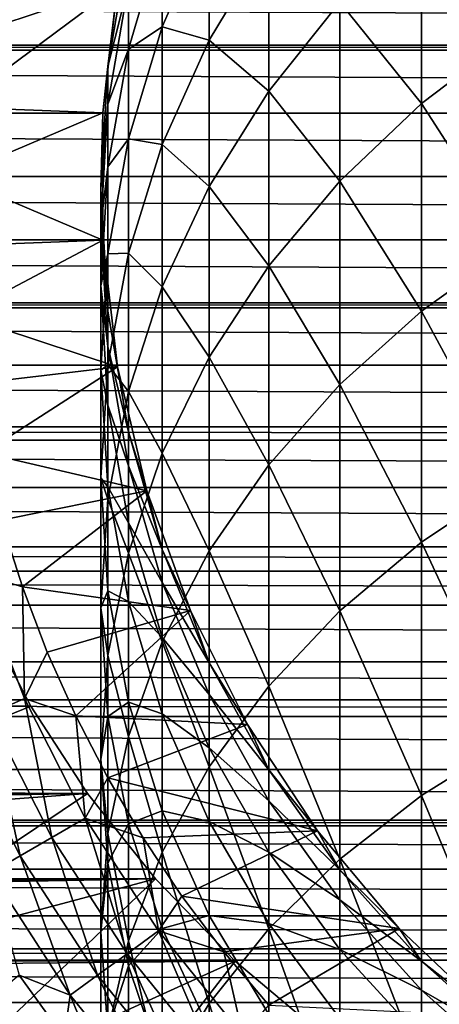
# Model space of a CAD drawing. Header units: metres. Extents: x -109 to 109, y -505 to 40.
# Tile 174 of 256: x -14 to -9, y -51 to -39. Entities that reach past the tile are written whole.
import ezdxf

# ---------------------------------------------------------------- set-up
doc = ezdxf.new("R2010")
doc.units = ezdxf.units.M
doc.layers.add('solid_K244224000C74', color=7, linetype='CONTINUOUS')

msp = doc.modelspace()

# ---------------------------------------------------------------- linework, layer by layer
at = {"layer": 'solid_K244224000C74'}
for points in [[(-8.105368, -39.312458, 129.4823), (-8.105368, -37.107155, 125.644775), (-9.192389, -37.968147, 125.194939)], [(-12.270483, -39.223412, 115.65033), (-11.712595, -37.945328, 116.075211), (-12.270483, -38.127308, 111.850189)], [(-11.712595, -39.380741, 119.876343), (-11.712595, -37.945328, 116.075211), (-12.270483, -39.223412, 115.65033)], [(-11.712595, -39.380741, 119.876343), (-11.007415, -38.206127, 120.374619), (-11.712595, -37.945328, 116.075211)], [(-9.192389, -40.134613, 128.964874), (-9.192389, -37.968147, 125.194939), (-10.163809, -38.931595, 124.691566)], [(-9.192389, -40.134613, 128.964874), (-8.105368, -39.312458, 129.4823), (-9.192389, -37.968147, 125.194939)], [(-12.674063, -39.487782, 111.516266), (-12.270483, -38.127308, 111.850189), (-12.674063, -38.722252, 107.750633)], [(-12.270483, -39.223412, 115.65033), (-12.270483, -38.127308, 111.850189), (-12.674063, -39.487782, 111.516266)], [(-12.802501, -38.742573, 100.099998), (-12.918259, -39.693695, 103.820633), (-12.674063, -38.261078, 103.935738)], [(-12.674063, -38.722252, 107.750633), (-12.674063, -38.261078, 103.935738), (-12.918259, -39.693695, 103.820633)], [(-11.007415, -39.985386, 124.140999), (-11.007415, -38.206127, 120.374619), (-11.712595, -39.380741, 119.876343)], [(-11.007415, -39.985386, 124.140999), (-10.163809, -38.931595, 124.691566), (-11.007415, -38.206127, 120.374619)], [(-12.80248, -38.742481, 76.099998), (-14.550302, -38.536583, 76.099998), (-14.665458, -39.356064, 76.099998)], [(74.439682, -39.440685, -15.521873), (-74.439682, -39.440685, -15.521873), (-73.545837, -38.762474, -15.438701)], [(73.545837, -38.762478, -15.438701), (74.439682, -39.440685, -15.521873), (-73.545837, -38.762474, -15.438701)], [(-12.80248, -38.742481, 76.099998), (-14.665458, -39.356064, 76.099998), (-14.734483, -40.177307, 76.099998)], [(-12.978005, -40.244209, 76.099998), (-12.80248, -38.742481, 76.099998), (-14.734483, -40.177307, 76.099998)], [(-12.802501, -38.742573, 100.099998), (-12.978005, -40.244209, 76.099998), (-12.978006, -40.244118, 100.099998)], [(-12.802501, -38.742573, 100.099998), (-12.978006, -40.244118, 100.099998), (-12.918259, -39.693695, 103.820633)], [(-12.802501, -38.742573, 100.099998), (-12.80248, -38.742481, 76.099998), (-12.978005, -40.244209, 76.099998)], [(-12.918259, -40.141029, 107.521042), (-12.674063, -38.722252, 107.750633), (-12.918259, -39.693695, 103.820633)], [(-12.674063, -39.487782, 111.516266), (-12.674063, -38.722252, 107.750633), (-12.918259, -40.141029, 107.521042)], [(-10.163809, -41.054607, 128.385895), (-10.163809, -38.931595, 124.691566), (-11.007415, -39.985386, 124.140999)], [(-10.163809, -41.054607, 128.385895), (-9.192389, -40.134613, 128.964874), (-10.163809, -38.931595, 124.691566)], [(-12.674063, -40.552738, 115.208412), (-12.270483, -39.223412, 115.65033), (-12.674063, -39.487782, 111.516266)], [(-12.270483, -40.620651, 119.350357), (-12.270483, -39.223412, 115.65033), (-12.674063, -40.552738, 115.208412)], [(-12.270483, -40.620651, 119.350357), (-11.712595, -39.380741, 119.876343), (-12.270483, -39.223412, 115.65033)], [(-8.105368, -41.818317, 133.130661), (-8.105368, -39.312458, 129.4823), (-9.192389, -40.134613, 128.964874)], [(74.52034, -39.5019, -15.527901), (-74.52034, -39.5019, -15.527901), (-74.439682, -39.440685, -15.521873)], [(74.439682, -39.440685, -15.521873), (74.52034, -39.5019, -15.527901), (-74.439682, -39.440685, -15.521873)], [(-11.712595, -41.116268, 123.550156), (-11.712595, -39.380741, 119.876343), (-12.270483, -40.620651, 119.350357)], [(-11.712595, -41.116268, 123.550156), (-11.007415, -39.985386, 124.140999), (-11.712595, -39.380741, 119.876343)], [(75.504868, -40.248245, -15.581876), (-75.504868, -40.248241, -15.581876), (-74.52034, -39.5019, -15.527901)], [(74.52034, -39.5019, -15.527901), (75.504868, -40.248245, -15.581876), (-74.52034, -39.5019, -15.527901)], [(-12.918259, -40.883587, 111.173668), (-12.674063, -39.487782, 111.516266), (-12.918259, -40.141029, 107.521042)], [(-12.674063, -40.552738, 115.208412), (-12.674063, -39.487782, 111.516266), (-12.918259, -40.883587, 111.173668)], [(-12.978006, -40.244118, 100.099998), (-13, -41.144558, 103.704056), (-12.918259, -39.693695, 103.820633)], [(-12.918259, -40.141029, 107.521042), (-12.918259, -39.693695, 103.820633), (-13, -41.144558, 103.704056)], [(-11.007415, -42.060867, 127.752617), (-11.007415, -39.985386, 124.140999), (-11.712595, -41.116268, 123.550156)], [(-11.007415, -42.060867, 127.752617), (-10.163809, -41.054607, 128.385895), (-11.007415, -39.985386, 124.140999)], [(-12.978005, -40.244209, 76.099998), (-14.734483, -40.177307, 76.099998), (-14.75736, -41, 76.099998)], [(-13, -41.577877, 107.288521), (-12.918259, -40.141029, 107.521042), (-13, -41.144558, 103.704056)], [(-12.918259, -40.883587, 111.173668), (-12.918259, -40.141029, 107.521042), (-13, -41.577877, 107.288521)], [(-9.192389, -42.596348, 132.549011), (-9.192389, -40.134613, 128.964874), (-10.163809, -41.054607, 128.385895)], [(-9.192389, -42.596348, 132.549011), (-8.105368, -41.818317, 133.130661), (-9.192389, -40.134613, 128.964874)], [(-75.504868, -40.248241, -15.581876), (76.5, -41, -15.6), (-76.5, -41, -15.6)], [(75.504868, -40.248245, -15.581876), (76.5, -41, -15.6), (-75.504868, -40.248241, -15.581876)], [(-12.978005, -41.755791, 76.099998), (-12.978005, -40.244209, 76.099998), (-14.75736, -41, 76.099998)], [(-12.978006, -40.244118, 100.099998), (-12.978006, -41.755882, 100.099998), (-13, -41.144558, 103.704056)], [(-12.978006, -40.244118, 100.099998), (-12.978005, -40.244209, 76.099998), (-12.978005, -41.755791, 76.099998)], [(-12.978006, -40.244118, 100.099998), (-12.978005, -41.755791, 76.099998), (-12.978006, -41.755882, 100.099998)], [(-12.918259, -41.916584, 114.755013), (-12.674063, -40.552738, 115.208412), (-12.918259, -40.883587, 111.173668)], [(-12.674063, -41.910267, 118.803291), (-12.674063, -40.552738, 115.208412), (-12.918259, -41.916584, 114.755013)], [(-12.674063, -41.910267, 118.803291), (-12.270483, -40.620651, 119.350357), (-12.674063, -40.552738, 115.208412)], [(-12.270483, -42.31002, 122.92646), (-12.270483, -40.620651, 119.350357), (-12.674063, -41.910267, 118.803291)], [(-12.270483, -42.31002, 122.92646), (-11.712595, -41.116268, 123.550156), (-12.270483, -40.620651, 119.350357)], [(-13, -42.297165, 110.826714), (-12.918259, -40.883587, 111.173668), (-13, -41.577877, 107.288521)], [(-12.918259, -41.916584, 114.755013), (-12.918259, -40.883587, 111.173668), (-13, -42.297165, 110.826714)], [(-76.5, -41, -15.6), (76.5, -41, -15.6), (75.50486, -41.751762, -15.581876)], [(-75.50486, -41.751759, -15.581876), (-76.5, -41, -15.6), (75.50486, -41.751762, -15.581876)], [(-12.978005, -41.755791, 76.099998), (-14.75736, -41, 76.099998), (-14.734483, -41.822689, 76.099998)], [(-10.163809, -43.466961, 131.898117), (-10.163809, -41.054607, 128.385895), (-11.007415, -42.060867, 127.752617)], [(-10.163809, -43.466961, 131.898117), (-9.192389, -42.596348, 132.549011), (-10.163809, -41.054607, 128.385895)], [(-12.978006, -41.755882, 100.099998), (-12.918259, -42.595421, 103.587486), (-13, -41.144558, 103.704056)], [(-13, -41.577877, 107.288521), (-13, -41.144558, 103.704056), (-12.918259, -42.595421, 103.587486)], [(-11.712595, -43.140743, 127.073006), (-11.712595, -41.116268, 123.550156), (-12.270483, -42.31002, 122.92646)], [(-11.712595, -43.140743, 127.073006), (-11.007415, -42.060867, 127.752617), (-11.712595, -41.116268, 123.550156)], [(-12.918259, -43.014721, 107.056007), (-13, -41.577877, 107.288521), (-12.918259, -42.595421, 103.587486)], [(-13, -42.297165, 110.826714), (-13, -41.577877, 107.288521), (-12.918259, -43.014721, 107.056007)], [(-75.50486, -41.751759, -15.581876), (75.50486, -41.751762, -15.581876), (74.520325, -42.498112, -15.5279)], [(-74.520332, -42.498108, -15.5279), (-75.50486, -41.751759, -15.581876), (74.520325, -42.498112, -15.5279)], [(-12.978005, -41.755791, 76.099998), (-14.734483, -41.822689, 76.099998), (-14.665459, -42.643929, 76.099998)], [(-12.80248, -43.257519, 76.099998), (-12.978005, -41.755791, 76.099998), (-14.665459, -42.643929, 76.099998)], [(-12.978006, -41.755882, 100.099998), (-12.978005, -41.755791, 76.099998), (-12.80248, -43.257519, 76.099998)], [(-12.978006, -41.755882, 100.099998), (-12.80248, -43.257519, 76.099998), (-12.802501, -43.257427, 100.099998)], [(-12.978006, -41.755882, 100.099998), (-12.802501, -43.257427, 100.099998), (-12.918259, -42.595421, 103.587486)], [(-13, -43.297798, 114.295845), (-12.918259, -41.916584, 114.755013), (-13, -42.297165, 110.826714)], [(-12.918259, -43.233376, 118.242012), (-12.918259, -41.916584, 114.755013), (-13, -43.297798, 114.295845)], [(-12.918259, -43.233376, 118.242012), (-12.674063, -41.910267, 118.803291), (-12.918259, -41.916584, 114.755013)], [(-12.674063, -43.551628, 122.277763), (-12.674063, -41.910267, 118.803291), (-12.918259, -43.233376, 118.242012)], [(-12.674063, -43.551628, 122.277763), (-12.270483, -42.31002, 122.92646), (-12.674063, -41.910267, 118.803291)], [(-8.105368, -44.608604, 136.566391), (-8.105368, -41.818317, 133.130661), (-9.192389, -42.596348, 132.549011)], [(-11.007415, -44.419212, 131.186218), (-11.007415, -42.060867, 127.752617), (-11.712595, -43.140743, 127.073006)], [(-11.007415, -44.419212, 131.186218), (-10.163809, -43.466961, 131.898117), (-11.007415, -42.060867, 127.752617)], [(-12.918259, -43.710747, 110.479752), (-13, -42.297165, 110.826714), (-12.918259, -43.014721, 107.056007)], [(-13, -43.297798, 114.295845), (-13, -42.297165, 110.826714), (-12.918259, -43.710747, 110.479752)], [(-12.270483, -44.280651, 126.355621), (-12.270483, -42.31002, 122.92646), (-12.674063, -43.551628, 122.277763)], [(-12.270483, -44.280651, 126.355621), (-11.712595, -43.140743, 127.073006), (-12.270483, -42.31002, 122.92646)], [(-74.520332, -42.498108, -15.5279), (74.520325, -42.498112, -15.5279), (74.440132, -42.558971, -15.521908)], [(-74.440132, -42.558971, -15.521908), (-74.520332, -42.498108, -15.5279), (74.440132, -42.558971, -15.521908)], [(-74.440132, -42.558971, -15.521908), (74.440132, -42.558971, -15.521908), (73.545815, -43.237541, -15.438699)], [(-73.545822, -43.237537, -15.438699), (-74.440132, -42.558971, -15.521908), (73.545815, -43.237541, -15.438699)], [(-12.802501, -43.257427, 100.099998), (-12.674063, -44.028038, 103.472374), (-12.918259, -42.595421, 103.587486)], [(-12.918259, -43.014721, 107.056007), (-12.918259, -42.595421, 103.587486), (-12.674063, -44.028038, 103.472374)], [(-9.192389, -45.337494, 135.924225), (-9.192389, -42.596348, 132.549011), (-10.163809, -43.466961, 131.898117)], [(-9.192389, -45.337494, 135.924225), (-8.105368, -44.608604, 136.566391), (-9.192389, -42.596348, 132.549011)], [(-12.80248, -43.257519, 76.099998), (-14.665459, -42.643929, 76.099998), (-14.550303, -43.463409, 76.099998)], [(-12.674063, -44.433498, 106.826416), (-12.918259, -43.014721, 107.056007), (-12.674063, -44.028038, 103.472374)], [(-12.918259, -43.710747, 110.479752), (-12.918259, -43.014721, 107.056007), (-12.674063, -44.433498, 106.826416)], [(-11.712595, -45.441128, 130.422211), (-11.712595, -43.140743, 127.073006), (-12.270483, -44.280651, 126.355621)], [(-11.712595, -45.441128, 130.422211), (-11.007415, -44.419212, 131.186218), (-11.712595, -43.140743, 127.073006)], [(-73.545822, -43.237537, -15.438699), (73.545815, -43.237541, -15.438699), (72.579369, -43.968987, -15.314866)], [(-72.579376, -43.968983, -15.314867), (-73.545822, -43.237537, -15.438699), (72.579369, -43.968987, -15.314866)], [(-12.80248, -43.257519, 76.099998), (-14.550303, -43.463409, 76.099998), (-14.389164, -44.275692, 76.099998)], [(-12.45388, -44.728359, 76.099998), (-12.80248, -43.257519, 76.099998), (-14.389164, -44.275692, 76.099998)], [(-13, -44.57333, 117.673592), (-12.918259, -43.233376, 118.242012), (-13, -43.297798, 114.295845)], [(-12.918259, -44.825478, 121.612228), (-12.918259, -43.233376, 118.242012), (-13, -44.57333, 117.673592)], [(-12.918259, -44.679016, 113.836678), (-13, -43.297798, 114.295845), (-12.918259, -43.710747, 110.479752)], [(-13, -44.57333, 117.673592), (-13, -43.297798, 114.295845), (-12.918259, -44.679016, 113.836678)], [(-12.918259, -44.825478, 121.612228), (-12.674063, -43.551628, 122.277763), (-12.918259, -43.233376, 118.242012)], [(-12.802501, -43.257427, 100.099998), (-12.80248, -43.257519, 76.099998), (-12.45388, -44.728359, 76.099998)], [(-12.802501, -43.257427, 100.099998), (-12.45388, -44.728359, 76.099998), (-12.453864, -44.728443, 100.099998)], [(-12.802501, -43.257427, 100.099998), (-12.453864, -44.728443, 100.099998), (-12.674063, -44.028038, 103.472374)], [(-12.674063, -45.466255, 125.609474), (-12.674063, -43.551628, 122.277763), (-12.918259, -44.825478, 121.612228)], [(-12.674063, -45.466255, 125.609474), (-12.270483, -44.280651, 126.355621), (-12.674063, -43.551628, 122.277763)], [(-10.163809, -46.153126, 135.205643), (-10.163809, -43.466961, 131.898117), (-11.007415, -44.419212, 131.186218)], [(-10.163809, -46.153126, 135.205643), (-9.192389, -45.337494, 135.924225), (-10.163809, -43.466961, 131.898117)], [(-12.674063, -45.106552, 110.137161), (-12.918259, -43.710747, 110.479752), (-12.674063, -44.433498, 106.826416)], [(-12.918259, -44.679016, 113.836678), (-12.918259, -43.710747, 110.479752), (-12.674063, -45.106552, 110.137161)], [(-72.579376, -43.968983, -15.314867), (72.579369, -43.968987, -15.314866), (72.369705, -44.127586, -15.283265)], [(-72.369705, -44.127586, -15.283265), (-72.579376, -43.968983, -15.314867), (72.369705, -44.127586, -15.283265)], [(-12.453864, -44.728443, 100.099998), (-12.270483, -45.424393, 103.360184), (-12.674063, -44.028038, 103.472374)], [(-12.674063, -44.433498, 106.826416), (-12.674063, -44.028038, 103.472374), (-12.270483, -45.424393, 103.360184)], [(-72.369705, -44.127586, -15.283265), (72.369705, -44.127586, -15.283265), (71.628746, -44.688652, -15.157633)], [(-71.628754, -44.688648, -15.157634), (-72.369705, -44.127586, -15.283265), (71.628746, -44.688652, -15.157633)], [(-12.45388, -44.728359, 76.099998), (-14.389164, -44.275692, 76.099998), (-14.182702, -45.078056, 76.099998)], [(-12.270483, -46.519852, 129.615753), (-12.270483, -44.280651, 126.355621), (-12.674063, -45.466255, 125.609474)], [(-12.270483, -46.519852, 129.615753), (-11.712595, -45.441128, 130.422211), (-12.270483, -44.280651, 126.355621)], [(-12.270483, -45.816364, 106.602638), (-12.674063, -44.433498, 106.826416), (-12.270483, -45.424393, 103.360184)], [(-12.674063, -45.106552, 110.137161), (-12.674063, -44.433498, 106.826416), (-12.270483, -45.816364, 106.602638)], [(-11.007415, -47.045238, 134.419693), (-11.007415, -44.419212, 131.186218), (-11.712595, -45.441128, 130.422211)], [(-11.007415, -47.045238, 134.419693), (-10.163809, -46.153126, 135.205643), (-11.007415, -44.419212, 131.186218)], [(-12.918259, -45.913288, 117.105171), (-13, -44.57333, 117.673592), (-12.918259, -44.679016, 113.836678)], [(-13, -46.115551, 120.93821), (-13, -44.57333, 117.673592), (-12.918259, -45.913288, 117.105171)], [(-13, -46.115551, 120.93821), (-12.918259, -44.825478, 121.612228), (-13, -44.57333, 117.673592)], [(-8.105368, -47.665348, 139.767365), (-8.105368, -44.608604, 136.566391), (-9.192389, -45.337494, 135.924225)], [(-71.628754, -44.688648, -15.157634), (71.628746, -44.688652, -15.157633), (70.697975, -45.394161, -14.968345)], [(-70.697975, -45.394157, -14.968346), (-71.628754, -44.688648, -15.157634), (70.697975, -45.394161, -14.968345)], [(-12.45388, -44.728359, 76.099998), (-14.182702, -45.078056, 76.099998), (-13.931458, -45.867611, 76.099998)], [(-11.936769, -46.14912, 76.099998), (-12.45388, -44.728359, 76.099998), (-13.931458, -45.867611, 76.099998)], [(-12.674063, -46.042858, 113.383286), (-12.918259, -44.679016, 113.836678), (-12.674063, -45.106552, 110.137161)], [(-12.918259, -45.913288, 117.105171), (-12.918259, -44.679016, 113.836678), (-12.674063, -46.042858, 113.383286)], [(-12.453864, -44.728443, 100.099998), (-12.45388, -44.728359, 76.099998), (-11.936769, -46.14912, 76.099998)], [(-12.453864, -44.728443, 100.099998), (-11.936769, -46.14912, 76.099998), (-11.93681, -46.149036, 100.099998)], [(-12.453864, -44.728443, 100.099998), (-11.93681, -46.149036, 100.099998), (-12.270483, -45.424393, 103.360184)], [(-12.918259, -46.682648, 124.843948), (-12.918259, -44.825478, 121.612228), (-13, -46.115551, 120.93821)], [(-12.918259, -46.682648, 124.843948), (-12.674063, -45.466255, 125.609474), (-12.918259, -44.825478, 121.612228)], [(-14.480089, -45.704865, 76.063286), (-13.931458, -45.867611, 76.099998), (-14.182702, -45.078056, 76.099998)], [(-12.270483, -46.467026, 109.80323), (-12.674063, -45.106552, 110.137161), (-12.270483, -45.816364, 106.602638)], [(-12.674063, -46.042858, 113.383286), (-12.674063, -45.106552, 110.137161), (-12.270483, -46.467026, 109.80323)], [(-70.697975, -45.394157, -14.968346), (70.697975, -45.394161, -14.968345), (70.320206, -45.680058, -14.881433)], [(-70.320206, -45.680058, -14.881433), (-70.697975, -45.394157, -14.968346), (70.320206, -45.680058, -14.881433)], [(-11.93681, -46.149036, 100.099998), (-11.712595, -46.766926, 103.252312), (-12.270483, -45.424393, 103.360184)], [(-12.270483, -45.816364, 106.602638), (-12.270483, -45.424393, 103.360184), (-11.712595, -46.766926, 103.252312)], [(-9.192389, -48.340412, 139.068832), (-9.192389, -45.337494, 135.924225), (-10.163809, -46.153126, 135.205643)], [(-9.192389, -48.340412, 139.068832), (-8.105368, -47.665348, 139.767365), (-9.192389, -45.337494, 135.924225)], [(-12.674063, -47.641823, 128.776962), (-12.674063, -45.466255, 125.609474), (-12.918259, -46.682648, 124.843948)], [(-12.674063, -47.641823, 128.776962), (-12.270483, -46.519852, 129.615753), (-12.674063, -45.466255, 125.609474)], [(-11.712595, -48.002613, 133.576233), (-11.712595, -45.441128, 130.422211), (-12.270483, -46.519852, 129.615753)], [(-11.712595, -48.002613, 133.576233), (-11.007415, -47.045238, 134.419693), (-11.712595, -45.441128, 130.422211)], [(-70.320206, -45.680058, -14.881433), (70.320206, -45.680058, -14.881433), (69.785904, -46.084335, -14.748204)], [(-69.785912, -46.084332, -14.748206), (-70.320206, -45.680058, -14.881433), (69.785904, -46.084335, -14.748204)], [(-13.908973, -47.192673, 76.063286), (-13.931458, -45.867611, 76.099998), (-14.480089, -45.704865, 76.063286)], [(-13.908973, -47.192673, 76.063286), (-14.480089, -45.704865, 76.063286), (-14.327603, -47.379059, 75.953461)], [(-11.936769, -46.14912, 76.099998), (-13.931458, -45.867611, 76.099998), (-13.636667, -46.640984, 76.099998)], [(-13.908973, -47.192673, 76.063286), (-13.636667, -46.640984, 76.099998), (-13.931458, -45.867611, 76.099998)], [(-11.712595, -47.145931, 106.387482), (-12.270483, -45.816364, 106.602638), (-11.712595, -46.766926, 103.252312)], [(-12.270483, -46.467026, 109.80323), (-12.270483, -45.816364, 106.602638), (-11.712595, -47.145931, 106.387482)], [(-12.918259, -47.405628, 120.264191), (-13, -46.115551, 120.93821), (-12.918259, -45.913288, 117.105171)], [(-12.674063, -47.236397, 116.543892), (-12.918259, -45.913288, 117.105171), (-12.674063, -46.042858, 113.383286)], [(-12.918259, -47.405628, 120.264191), (-12.918259, -45.913288, 117.105171), (-12.674063, -47.236397, 116.543892)], [(-69.785912, -46.084332, -14.748206), (69.785904, -46.084335, -14.748204), (68.90107, -46.754723, -14.499765)], [(-68.901077, -46.754715, -14.499767), (-69.785912, -46.084332, -14.748206), (68.90107, -46.754723, -14.499765)], [(-13, -47.914536, 124.068672), (-13, -46.115551, 120.93821), (-12.918259, -47.405628, 120.264191)], [(-13, -47.914536, 124.068672), (-12.918259, -46.682648, 124.843948), (-13, -46.115551, 120.93821)], [(-12.270483, -47.372185, 112.94136), (-12.674063, -46.042858, 113.383286), (-12.270483, -46.467026, 109.80323)], [(-12.674063, -47.236397, 116.543892), (-12.674063, -46.042858, 113.383286), (-12.270483, -47.372185, 112.94136)], [(-68.302765, -47.207886, 14.311609), (-13.830821, -47.284237, 14.278248), (-14.377265, -46.240864, 14.69331)], [(-17.08334, -48.605885, 27.37269), (-14.377265, -46.240864, 14.69331), (-13.830821, -47.284237, 14.278248)], [(-11.936769, -46.14912, 76.099998), (-13.636667, -46.640984, 76.099998), (-13.298898, -47.396793, 76.099998)], [(-11.258359, -47.499935, 76.099998), (-11.936769, -46.14912, 76.099998), (-13.298898, -47.396793, 76.099998)], [(-11.93681, -46.149036, 100.099998), (-11.936769, -46.14912, 76.099998), (-11.258359, -47.499935, 76.099998)], [(-11.93681, -46.149036, 100.099998), (-11.258359, -47.499935, 76.099998), (-11.25833, -47.5, 100.099998)], [(-11.93681, -46.149036, 100.099998), (-11.25833, -47.5, 100.099998), (-11.712595, -46.766926, 103.252312)], [(-10.163809, -49.09581, 138.287186), (-10.163809, -46.153126, 135.205643), (-11.007415, -47.045238, 134.419693)], [(-10.163809, -49.09581, 138.287186), (-9.192389, -48.340412, 139.068832), (-10.163809, -46.153126, 135.205643)], [(-11.712595, -47.775063, 109.482178), (-12.270483, -46.467026, 109.80323), (-11.712595, -47.145931, 106.387482)], [(-12.270483, -47.372185, 112.94136), (-12.270483, -46.467026, 109.80323), (-11.712595, -47.775063, 109.482178)], [(-12.270483, -49.01321, 132.685867), (-12.270483, -46.519852, 129.615753), (-12.674063, -47.641823, 128.776962)], [(-12.270483, -49.01321, 132.685867), (-11.712595, -48.002613, 133.576233), (-12.270483, -46.519852, 129.615753)], [(-13.908973, -47.192673, 76.063286), (-13.298898, -47.396793, 76.099998), (-13.636667, -46.640984, 76.099998)], [(-12.918259, -48.792927, 127.916374), (-12.918259, -46.682648, 124.843948), (-13, -47.914536, 124.068672)], [(-12.918259, -48.792927, 127.916374), (-12.674063, -47.641823, 128.776962), (-12.918259, -46.682648, 124.843948)], [(-68.901077, -46.754715, -14.499767), (68.90107, -46.754723, -14.499765), (68.30278, -47.207878, -14.311612)], [(-68.30278, -47.207882, -14.311611), (-68.901077, -46.754715, -14.499767), (68.30278, -47.207878, -14.311612)], [(-11.25833, -47.5, 100.099998), (-11.007415, -48.038757, 103.150124), (-11.712595, -46.766926, 103.252312)], [(-11.712595, -47.145931, 106.387482), (-11.712595, -46.766926, 103.252312), (-11.007415, -48.038757, 103.150124)], [(-11.007415, -49.922039, 137.43222), (-11.007415, -47.045238, 134.419693), (-11.712595, -48.002613, 133.576233)], [(-11.007415, -49.922039, 137.43222), (-10.163809, -49.09581, 138.287186), (-11.007415, -47.045238, 134.419693)], [(-11.007415, -48.405476, 106.183662), (-11.712595, -47.145931, 106.387482), (-11.007415, -48.038757, 103.150124)], [(-11.712595, -47.775063, 109.482178), (-11.712595, -47.145931, 106.387482), (-11.007415, -48.405476, 106.183662)], [(-68.30278, -47.207882, -14.311611), (68.30278, -47.207878, -14.311612), (68.04287, -47.404594, -14.224669)], [(-68.042877, -47.404587, -14.224671), (-68.30278, -47.207882, -14.311611), (68.04287, -47.404594, -14.224669)], [(-68.302765, -47.207886, 14.311609), (-68.04393, -47.403786, 14.225032), (-13.830821, -47.284237, 14.278248)], [(-68.04393, -47.403786, 14.225032), (-67.214592, -48.031456, 13.925467), (-13.830821, -47.284237, 14.278248)], [(-67.214592, -48.031456, 13.925467), (-13.158487, -48.319149, 13.776432), (-13.830821, -47.284237, 14.278248)], [(-17.08334, -48.605885, 27.37269), (-13.830821, -47.284237, 14.278248), (-13.158487, -48.319149, 13.776432)], [(-13.908973, -47.192673, 76.063286), (-14.327603, -47.379059, 75.953461), (-13.582321, -48.841759, 75.953461)], [(-13.185468, -48.612633, 76.063286), (-13.298898, -47.396793, 76.099998), (-13.908973, -47.192673, 76.063286)], [(-13.185468, -48.612633, 76.063286), (-13.908973, -47.192673, 76.063286), (-13.582321, -48.841759, 75.953461)], [(-12.674063, -48.679478, 119.598648), (-12.918259, -47.405628, 120.264191), (-12.674063, -47.236397, 116.543892)], [(-12.270483, -48.526012, 115.996826), (-12.674063, -47.236397, 116.543892), (-12.270483, -47.372185, 112.94136)], [(-12.674063, -48.679478, 119.598648), (-12.674063, -47.236397, 116.543892), (-12.270483, -48.526012, 115.996826)], [(-68.042877, -47.404587, -14.224671), (68.04287, -47.404594, -14.224669), (67.213486, -48.032307, -13.925037)], [(-67.213493, -48.032299, -13.92504), (-68.042877, -47.404587, -14.224671), (67.213486, -48.032307, -13.925037)], [(-14.327603, -47.379059, 75.953461), (-14.725358, -47.556152, 75.773232), (-13.959386, -49.059456, 75.773232)], [(-13.582321, -48.841759, 75.953461), (-14.327603, -47.379059, 75.953461), (-13.959386, -49.059456, 75.773232)], [(-11.258359, -47.499935, 76.099998), (-13.298898, -47.396793, 76.099998), (-12.919087, -48.132755, 76.099998)], [(-13.185468, -48.612633, 76.063286), (-12.919087, -48.132755, 76.099998), (-13.298898, -47.396793, 76.099998)], [(-12.918259, -49.14642, 123.293396), (-13, -47.914536, 124.068672), (-12.918259, -47.405628, 120.264191)], [(-12.918259, -49.14642, 123.293396), (-12.918259, -47.405628, 120.264191), (-12.674063, -48.679478, 119.598648)], [(-11.712595, -48.650272, 112.516479), (-12.270483, -47.372185, 112.94136), (-11.712595, -47.775063, 109.482178)], [(-12.270483, -48.526012, 115.996826), (-12.270483, -47.372185, 112.94136), (-11.712595, -48.650272, 112.516479)], [(-10.427547, -48.76313, 76.099998), (-11.258359, -47.499935, 76.099998), (-12.919087, -48.132755, 76.099998)], [(-11.25833, -47.5, 100.099998), (-11.258359, -47.499935, 76.099998), (-10.427547, -48.76313, 76.099998)], [(-11.25833, -47.5, 100.099998), (-10.427547, -48.76313, 76.099998), (-10.427602, -48.763062, 100.099998)], [(-11.25833, -47.5, 100.099998), (-10.427602, -48.763062, 100.099998), (-11.007415, -48.038757, 103.150124)], [(-13.959386, -49.059456, 75.773232), (-14.725358, -47.556152, 75.773232), (-14.307359, -49.260357, 75.527054)], [(-12.674063, -50.064323, 131.759827), (-12.674063, -47.641823, 128.776962), (-12.918259, -48.792927, 127.916374)], [(-12.674063, -50.064323, 131.759827), (-12.270483, -49.01321, 132.685867), (-12.674063, -47.641823, 128.776962)], [(-8.105368, -50.968876, 142.712982), (-8.105368, -47.665348, 139.767365), (-9.192389, -48.340412, 139.068832)], [(-11.007415, -49.01421, 109.17804), (-11.712595, -47.775063, 109.482178), (-11.007415, -48.405476, 106.183662)], [(-11.712595, -48.650272, 112.516479), (-11.712595, -47.775063, 109.482178), (-11.007415, -49.01421, 109.17804)], [(-13, -49.958694, 127.044838), (-13, -47.914536, 124.068672), (-12.918259, -49.14642, 123.293396)], [(-13, -49.958694, 127.044838), (-12.918259, -48.792927, 127.916374), (-13, -47.914536, 124.068672)], [(-11.712595, -50.808712, 136.514725), (-11.712595, -48.002613, 133.576233), (-12.270483, -49.01321, 132.685867)], [(-11.712595, -50.808712, 136.514725), (-11.007415, -49.922039, 137.43222), (-11.712595, -48.002613, 133.576233)], [(-67.214592, -48.031456, 13.925467), (-66.418121, -48.634911, 13.603975), (-13.158487, -48.319149, 13.776432)], [(-67.213493, -48.032299, -13.92504), (67.213486, -48.032307, -13.925037), (66.416939, -48.635807, -13.603472)], [(-66.416954, -48.635799, -13.603476), (-67.213493, -48.032299, -13.92504), (66.416939, -48.635807, -13.603472)], [(-10.427602, -48.763062, 100.099998), (-10.163809, -49.223888, 103.054901), (-11.007415, -48.038757, 103.150124)], [(-11.007415, -48.405476, 106.183662), (-11.007415, -48.038757, 103.150124), (-10.163809, -49.223888, 103.054901)], [(-13.185468, -48.612633, 76.063286), (-12.498758, -48.846035, 76.099998), (-12.919087, -48.132755, 76.099998)], [(-10.427547, -48.76313, 76.099998), (-12.919087, -48.132755, 76.099998), (-12.498758, -48.846035, 76.099998)], [(-66.418121, -48.634911, 13.603975), (-66.327942, -48.703213, 13.565415), (-13.158487, -48.319149, 13.776432)], [(-66.327942, -48.703213, 13.565415), (-65.653107, -49.214207, 13.262233), (-13.158487, -48.319149, 13.776432)], [(-65.653107, -49.214207, 13.262233), (-12.352818, -49.331284, 13.189), (-13.158487, -48.319149, 13.776432)], [(-17.08334, -48.605885, 27.37269), (-13.158487, -48.319149, 13.776432), (-16.194645, -50.350052, 27.37269)], [(-16.194645, -50.350052, 27.37269), (-13.158487, -48.319149, 13.776432), (-12.352818, -49.331284, 13.189)], [(-9.192389, -51.585766, 141.962585), (-9.192389, -48.340412, 139.068832), (-10.163809, -49.09581, 138.287186)], [(-9.192389, -51.585766, 141.962585), (-8.105368, -50.968876, 142.712982), (-9.192389, -48.340412, 139.068832)], [(-10.163809, -49.579155, 105.993729), (-11.007415, -48.405476, 106.183662), (-10.163809, -49.223888, 103.054901)], [(-11.007415, -49.01421, 109.17804), (-11.007415, -48.405476, 106.183662), (-10.163809, -49.579155, 105.993729)], [(-12.270483, -49.921085, 118.949951), (-12.674063, -48.679478, 119.598648), (-12.270483, -48.526012, 115.996826)], [(-11.712595, -49.765923, 115.470848), (-12.270483, -48.526012, 115.996826), (-11.712595, -48.650272, 112.516479)], [(-12.270483, -49.921085, 118.949951), (-12.270483, -48.526012, 115.996826), (-11.712595, -49.765923, 115.470848)], [(-66.416954, -48.635799, -13.603476), (66.416939, -48.635807, -13.603472), (66.32798, -48.703186, -13.565431)], [(-66.32798, -48.70319, -13.56543), (-66.416954, -48.635799, -13.603476), (66.32798, -48.703186, -13.565431)], [(-66.32798, -48.70319, -13.56543), (66.32798, -48.703186, -13.565431), (65.651848, -49.215153, -13.261647)], [(-65.651855, -49.215145, -13.261652), (-66.32798, -48.70319, -13.56543), (65.651848, -49.215153, -13.261647)], [(-13.185468, -48.612633, 76.063286), (-13.582321, -48.841759, 75.953461), (-12.68823, -50.218536, 75.953461)], [(-12.317499, -49.949188, 76.063286), (-12.498758, -48.846035, 76.099998), (-13.185468, -48.612633, 76.063286)], [(-12.317499, -49.949188, 76.063286), (-13.185468, -48.612633, 76.063286), (-12.68823, -50.218536, 75.953461)], [(-12.674063, -50.362812, 122.527878), (-12.918259, -49.14642, 123.293396), (-12.674063, -48.679478, 119.598648)], [(-12.674063, -50.362812, 122.527878), (-12.674063, -48.679478, 119.598648), (-12.270483, -49.921085, 118.949951)], [(-11.007415, -49.86105, 112.113968), (-11.712595, -48.650272, 112.516479), (-11.007415, -49.01421, 109.17804)], [(-11.712595, -49.765923, 115.470848), (-11.712595, -48.650272, 112.516479), (-11.007415, -49.86105, 112.113968)], [(-12.918259, -51.142735, 130.809738), (-12.918259, -48.792927, 127.916374), (-13, -49.958694, 127.044838)], [(-12.918259, -51.142735, 130.809738), (-12.674063, -50.064323, 131.759827), (-12.918259, -48.792927, 127.916374)], [(-10.427547, -48.76313, 76.099998), (-12.498758, -48.846035, 76.099998), (-12.038725, -49.535141, 76.099998)], [(-9.455892, -49.921093, 76.099998), (-10.427547, -48.76313, 76.099998), (-12.038725, -49.535141, 76.099998)], [(-10.427602, -48.763062, 100.099998), (-10.427547, -48.76313, 76.099998), (-9.455892, -49.921093, 76.099998)], [(-10.427602, -48.763062, 100.099998), (-9.455892, -49.921093, 76.099998), (-9.455857, -49.921143, 100.099998)], [(-10.427602, -48.763062, 100.099998), (-9.455857, -49.921143, 100.099998), (-10.163809, -49.223888, 103.054901)], [(-13.582321, -48.841759, 75.953461), (-13.959386, -49.059456, 75.773232), (-13.040473, -50.474457, 75.773232)], [(-12.68823, -50.218536, 75.953461), (-13.582321, -48.841759, 75.953461), (-13.040473, -50.474457, 75.773232)], [(-12.317499, -49.949188, 76.063286), (-12.038725, -49.535141, 76.099998), (-12.498758, -48.846035, 76.099998)], [(-12.270483, -51.744678, 135.546219), (-12.270483, -49.01321, 132.685867), (-12.674063, -50.064323, 131.759827)], [(-12.270483, -51.744678, 135.546219), (-11.712595, -50.808712, 136.514725), (-12.270483, -49.01321, 132.685867)], [(-10.163809, -50.168888, 108.894623), (-11.007415, -49.01421, 109.17804), (-10.163809, -49.579155, 105.993729)], [(-11.007415, -49.86105, 112.113968), (-11.007415, -49.01421, 109.17804), (-10.163809, -50.168888, 108.894623)], [(-13.959386, -49.059456, 75.773232), (-14.307359, -49.260357, 75.527054), (-13.36554, -50.710632, 75.527054)], [(-13.040473, -50.474457, 75.773232), (-13.959386, -49.059456, 75.773232), (-13.36554, -50.710632, 75.527054)], [(-12.918259, -51.124462, 126.173302), (-13, -49.958694, 127.044838), (-12.918259, -49.14642, 123.293396)], [(-12.918259, -51.124462, 126.173302), (-12.918259, -49.14642, 123.293396), (-12.674063, -50.362812, 122.527878)], [(-10.163809, -52.276066, 141.122879), (-10.163809, -49.09581, 138.287186), (-11.007415, -49.922039, 137.43222)], [(-10.163809, -52.276066, 141.122879), (-9.192389, -51.585766, 141.962585), (-10.163809, -49.09581, 138.287186)], [(-65.653107, -49.214207, 13.262233), (-64.921776, -49.76796, 12.902824), (-12.352818, -49.331284, 13.189)], [(-65.651855, -49.215145, -13.261652), (65.651848, -49.215153, -13.261647), (64.920433, -49.768967, -12.902142)], [(-64.920441, -49.768959, -12.902146), (-65.651855, -49.215145, -13.261652), (64.920433, -49.768967, -12.902142)], [(-13.36554, -50.710632, 75.527054), (-14.307359, -49.260357, 75.527054), (-13.970309, -50.47208, 75.221321)], [(-9.455857, -49.921143, 100.099998), (-9.192389, -50.307415, 102.967842), (-10.163809, -49.223888, 103.054901)], [(-10.163809, -49.579155, 105.993729), (-10.163809, -49.223888, 103.054901), (-9.192389, -50.307415, 102.967842)], [(-64.921776, -49.76796, 12.902824), (-64.403084, -50.160839, 12.626916), (-12.352818, -49.331284, 13.189)], [(-64.403084, -50.160839, 12.626916), (-64.224907, -50.295795, 12.527896), (-12.352818, -49.331284, 13.189)], [(-64.224907, -50.295795, 12.527896), (-11.404504, -50.307312, 12.519342), (-12.352818, -49.331284, 13.189)], [(-16.194645, -50.350052, 27.37269), (-12.352818, -49.331284, 13.189), (-15.128572, -51.991646, 27.37269)], [(-15.128572, -51.991646, 27.37269), (-12.352818, -49.331284, 13.189), (-11.404504, -50.307312, 12.519342)], [(-12.317499, -49.949188, 76.063286), (-11.541083, -50.196873, 76.099998), (-12.038725, -49.535141, 76.099998)], [(-9.455892, -49.921093, 76.099998), (-12.038725, -49.535141, 76.099998), (-11.541083, -50.196873, 76.099998)], [(-9.192389, -50.652218, 105.820084), (-10.163809, -49.579155, 105.993729), (-9.192389, -50.307415, 102.967842)], [(-10.163809, -50.168888, 108.894623), (-10.163809, -49.579155, 105.993729), (-9.192389, -50.652218, 105.820084)], [(-64.920441, -49.768959, -12.902146), (64.920433, -49.768967, -12.902142), (64.403107, -50.16082, -12.626931)], [(-64.403107, -50.16082, -12.626931), (-64.920441, -49.768959, -12.902146), (64.403107, -50.16082, -12.626931)], [(-11.712595, -51.114838, 118.326256), (-12.270483, -49.921085, 118.949951), (-11.712595, -49.765923, 115.470848)], [(-11.007415, -50.940533, 114.972565), (-11.712595, -49.765923, 115.470848), (-11.007415, -49.86105, 112.113968)], [(-11.712595, -51.114838, 118.326256), (-11.712595, -49.765923, 115.470848), (-11.007415, -50.940533, 114.972565)], [(-10.163809, -50.989288, 111.738899), (-11.007415, -49.86105, 112.113968), (-10.163809, -50.168888, 108.894623)], [(-11.007415, -50.940533, 114.972565), (-11.007415, -49.86105, 112.113968), (-10.163809, -50.989288, 111.738899)], [(-13, -52.234875, 129.847549), (-13, -49.958694, 127.044838), (-12.918259, -51.124462, 126.173302)], [(-13, -52.234875, 129.847549), (-12.918259, -51.142735, 130.809738), (-13, -49.958694, 127.044838)], [(-12.317499, -49.949188, 76.063286), (-12.68823, -50.218536, 75.953461), (-11.655122, -51.49432, 75.953461)], [(-12.270483, -51.54842, 121.781731), (-12.674063, -50.362812, 122.527878), (-12.270483, -49.921085, 118.949951)], [(-11.314578, -51.187691, 76.063286), (-11.541083, -50.196873, 76.099998), (-12.317499, -49.949188, 76.063286)], [(-11.314578, -51.187691, 76.063286), (-12.317499, -49.949188, 76.063286), (-11.655122, -51.49432, 75.953461)], [(-12.270483, -51.54842, 121.781731), (-12.270483, -49.921085, 118.949951), (-11.712595, -51.114838, 118.326256)], [(-11.007415, -53.031097, 140.204437), (-11.007415, -49.922039, 137.43222), (-11.712595, -50.808712, 136.514725)], [(-9.455892, -49.921093, 76.099998), (-11.541083, -50.196873, 76.099998), (-11.007166, -50.829639, 76.099998)], [(-11.007415, -53.031097, 140.204437), (-10.163809, -52.276066, 141.122879), (-11.007415, -49.922039, 137.43222)], [(-8.35618, -50.958626, 76.099998), (-9.455892, -49.921093, 76.099998), (-11.007166, -50.829639, 76.099998)], [(-9.455857, -49.921143, 100.099998), (-9.455892, -49.921093, 76.099998), (-8.35618, -50.958626, 76.099998)], [(-9.455857, -49.921143, 100.099998), (-8.35618, -50.958626, 76.099998), (-8.356239, -50.958576, 100.099998)], [(-9.455857, -49.921143, 100.099998), (-8.356239, -50.958576, 100.099998), (-9.192389, -50.307415, 102.967842)], [(-12.674063, -52.718166, 134.538895), (-12.674063, -50.064323, 131.759827), (-12.918259, -51.142735, 130.809738)], [(-12.674063, -52.718166, 134.538895), (-12.270483, -51.744678, 135.546219), (-12.674063, -50.064323, 131.759827)], [(-64.403107, -50.16082, -12.626931), (64.403107, -50.16082, -12.626931), (64.223473, -50.296883, -12.527089)], [(-64.22348, -50.296875, -12.527095), (-64.403107, -50.16082, -12.626931), (64.223473, -50.296883, -12.527089)], [(-12.68823, -50.218536, 75.953461), (-13.040473, -50.474457, 75.773232), (-11.978685, -51.785656, 75.773232)], [(-11.655122, -51.49432, 75.953461), (-12.68823, -50.218536, 75.953461), (-11.978685, -51.785656, 75.773232)], [(-11.314578, -51.187691, 76.063286), (-11.007166, -50.829639, 76.099998), (-11.541083, -50.196873, 76.099998)], [(-9.192389, -51.224575, 108.635513), (-10.163809, -50.168888, 108.894623), (-9.192389, -50.652218, 105.820084)], [(-10.163809, -50.989288, 111.738899), (-10.163809, -50.168888, 108.894623), (-9.192389, -51.224575, 108.635513)], [(-64.224907, -50.295795, 12.527896), (-63.561993, -50.797771, 12.139342), (-11.404504, -50.307312, 12.519342)], [(-64.22348, -50.296875, -12.527095), (64.223473, -50.296883, -12.527089), (63.560459, -50.798946, -12.138395)], [(-63.560471, -50.798939, -12.138402), (-64.22348, -50.296875, -12.527095), (63.560459, -50.798946, -12.138395)], [(-63.561993, -50.797771, 12.139342), (-10.304828, -51.230953, 11.776569), (-11.404504, -50.307312, 12.519342)], [(-15.128572, -51.991646, 27.37269), (-11.404504, -50.307312, 12.519342), (-13.896953, -53.512581, 27.37269)], [(-13.896953, -53.512581, 27.37269), (-11.404504, -50.307312, 12.519342), (-10.304828, -51.230953, 11.776569)], [(-8.356239, -50.958576, 100.099998), (-8.105368, -51.275715, 102.890038), (-9.192389, -50.307415, 102.967842)], [(-9.192389, -50.652218, 105.820084), (-9.192389, -50.307415, 102.967842), (-8.105368, -51.275715, 102.890038)], [(-12.674063, -52.27557, 125.312721), (-12.918259, -51.124462, 126.173302), (-12.674063, -50.362812, 122.527878)], [(-12.674063, -52.27557, 125.312721), (-12.674063, -50.362812, 122.527878), (-12.270483, -51.54842, 121.781731)], [(-17.225948, -53.221985, 70.978676), (-13.437012, -51.214527, 75.221321), (-13.970309, -50.47208, 75.221321)], [(-13.36554, -50.710632, 75.527054), (-13.970309, -50.47208, 75.221321), (-13.437012, -51.214527, 75.221321)], [(-13.040473, -50.474457, 75.773232), (-13.36554, -50.710632, 75.527054), (-12.277284, -52.054516, 75.527054)], [(-11.978685, -51.785656, 75.773232), (-13.040473, -50.474457, 75.773232), (-12.277284, -52.054516, 75.527054)], [(-8.105368, -51.611164, 105.664909), (-9.192389, -50.652218, 105.820084), (-8.105368, -51.275715, 102.890038)], [(-9.192389, -51.224575, 108.635513), (-9.192389, -50.652218, 105.820084), (-8.105368, -51.611164, 105.664909)], [(-63.561993, -50.797771, 12.139342), (-62.93343, -51.273598, 11.739387), (-10.304828, -51.230953, 11.776569)], [(-63.560471, -50.798939, -12.138402), (63.560459, -50.798946, -12.138395), (62.931797, -51.274845, -11.738296)], [(-62.931808, -51.274837, -11.738302), (-63.560471, -50.798939, -12.138402), (62.931797, -51.274845, -11.738296)], [(-13.36554, -50.710632, 75.527054), (-13.437012, -51.214527, 75.221321), (-12.864301, -51.927013, 75.221321)], [(-12.277284, -52.054516, 75.527054), (-13.36554, -50.710632, 75.527054), (-12.864301, -51.927013, 75.221321)], [(-11.712595, -53.841358, 139.218811), (-11.712595, -50.808712, 136.514725), (-12.270483, -51.744678, 135.546219)], [(-11.712595, -53.841358, 139.218811), (-11.007415, -53.031097, 140.204437), (-11.712595, -50.808712, 136.514725)]]:
    msp.add_3dface(points, dxfattribs=at)

doc.saveas('drawing.dxf')
